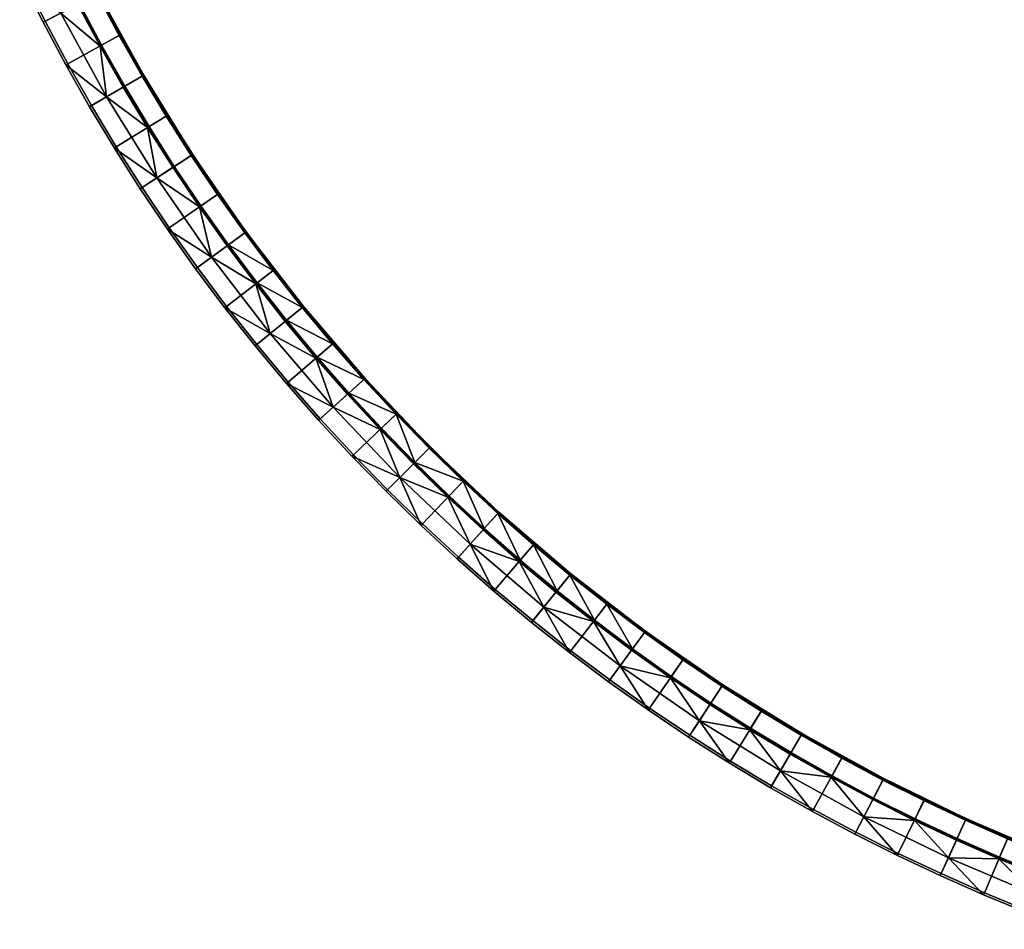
# Model space of a CAD drawing. Header units: millimetres. Extents: x -5762 to -1358, y 814 to 2464.
# Tile 1 of 27: x -5696 to -5359, y 855 to 1167. Entities that reach past the tile are written whole.
import ezdxf

# ---------------------------------------------------------------- set-up
doc = ezdxf.new("R2010")
doc.units = ezdxf.units.MM
doc.header["$MEASUREMENT"] = 0
doc.layers.add('Predefinito', color=7, linetype='Continuous', true_color=0x000000)

msp = doc.modelspace()

# ---------------------------------------------------------------- meshes
at = {"layer": 'Predefinito'}
mesh = msp.add_polyface(dxfattribs=at)
corners = [(-5695.02, 1181.01), (-5687.74, 1166.48), (-5669.31, 1176.01), (-5676.36, 1190.07), (-5679.97, 1151.91), (-5661.79, 1161.9), (-5661.79, 1161.9, -55.4), (-5669.31, 1176.01), (-5661.79, 1161.9), (-5653.91, 1147.99, -55.4), (-5653.91, 1147.99), (-5676.36, 1190.07), (-5669.31, 1176.01, -55.4), (-5676.36, 1190.07, -55.4), (-5695.7, 1180.68, -0.97), (-5688.41, 1166.13, -0.97), (-5687.74, 1166.48), (-5695.02, 1181.01), (-5680.63, 1151.54, -0.97), (-5679.97, 1151.91), (-5669.84, 1175.73, -56), (-5662.32, 1161.61, -56), (-5668.39, 1158.27, -56), (-5676, 1172.55, -56), (-5654.43, 1147.69, -56), (-5660.41, 1144.2, -56), (-5676.9, 1189.81, -56), (-5683.14, 1186.79, -56), (-5682.41, 1169.23, -28.49), (-5696.49, 1198.21, -28.49), (-5683.66, 1186.53, -55.54), (-5668.9, 1157.99, -55.54), (-5676.52, 1172.28, -55.54), (-5666.65, 1140.56, -28.49), (-5680.63, 1151.54, -0.97), (-5688.41, 1166.13, -0.97), (-5695.7, 1180.68, -0.97), (-5669.35, 1175.7, -55.82), (-5654, 1147.79, -55.82), (-5654.17, 1147.69, -55.96), (-5669.53, 1175.61, -55.96), (-5669.23, 1175.76, -55.62), (-5653.88, 1147.86, -55.62), (-5654, 1147.79, -55.82), (-5669.35, 1175.7, -55.82), (-5669.53, 1175.61, -55.96), (-5662.32, 1161.61, -56), (-5669.84, 1175.73, -56), (-5654.17, 1147.69, -55.96), (-5654.43, 1147.69, -56), (-5662.32, 1161.61, -56), (-5683.45, 1204.26, -55.96), (-5669.84, 1175.73, -56), (-5676.9, 1189.81, -56), (-5653.88, 1147.86, -55.62), (-5669.23, 1175.76, -55.62), (-5661.79, 1161.9, -55.4), (-5653.91, 1147.99, -55.4), (-5669.23, 1175.76, -55.62), (-5683.15, 1204.4, -55.62), (-5676.36, 1190.07, -55.4), (-5669.31, 1176.01, -55.4), (-5669.23, 1175.76, -55.62), (-5669.31, 1176.01, -55.4), (-5661.79, 1161.9, -55.4), (-5676.21, 1172.15, -55.87), (-5660.67, 1143.9, -55.87), (-5660.79, 1143.83, -55.72), (-5676.33, 1172.09, -55.72), (-5676.05, 1172.23, -55.97), (-5660.51, 1143.99, -55.97), (-5690.3, 1201.15, -55.87), (-5690.42, 1201.09, -55.72), (-5676.33, 1172.09, -55.72), (-5668.9, 1157.99, -55.54), (-5676.52, 1172.28, -55.54), (-5660.79, 1143.83, -55.72), (-5660.92, 1143.9, -55.54), (-5668.9, 1157.99, -55.54), (-5668.9, 1157.99, -55.54), (-5676.52, 1172.28, -55.54), (-5683.66, 1186.53, -55.54), (-5668.39, 1158.27, -56), (-5660.41, 1144.2, -56), (-5690.14, 1201.22, -55.97), (-5683.14, 1186.79, -56), (-5676, 1172.55, -56)]
mesh.append_faces([[corners[k] for k in face] for face in [(0, 1, 2, 3), (1, 4, 5, 2), (6, 7, 8, 8), (9, 8, 10, 10), (11, 7, 12, 13), (7, 6, 12, 12), (9, 6, 8, 8), (14, 15, 16, 17), (15, 18, 19, 16), (20, 21, 22, 23), (21, 24, 25, 22), (26, 20, 23, 27), (28, 29, 30, 30), (31, 28, 32, 32), (32, 28, 30, 30), (28, 33, 34, 35), (31, 33, 28, 28), (28, 35, 36, 36), (36, 29, 28, 28), (37, 38, 39, 40), (41, 42, 43, 44), (45, 46, 47, 47), (48, 49, 50, 50), (45, 48, 50, 50), (51, 45, 52, 53), (54, 55, 56, 57), (58, 59, 60, 61), (62, 63, 64, 64), (65, 66, 67, 68), (69, 70, 66, 65), (71, 65, 68, 72), (73, 74, 75, 75), (76, 77, 78, 78), (68, 67, 79, 79), (72, 68, 80, 81), (70, 69, 82, 83), (69, 84, 85, 86), (69, 86, 82, 82)]])
mesh = msp.add_polyface(dxfattribs=at)
corners = [(-5679.97, 1151.91), (-5671.83, 1137.54), (-5653.91, 1147.99), (-5661.79, 1161.9), (-5663.33, 1123.38), (-5654.47, 1109.45), (-5637.1, 1120.8), (-5645.68, 1134.29), (-5645.68, 1134.29, -55.4), (-5653.91, 1147.99), (-5645.68, 1134.29), (-5637.1, 1120.8, -55.4), (-5637.1, 1120.8), (-5653.91, 1147.99, -55.4), (-5628.09, 1107.39, -55.4), (-5680.63, 1151.54, -0.97), (-5672.48, 1137.16, -0.97), (-5671.83, 1137.54), (-5679.97, 1151.91), (-5663.97, 1122.98, -0.97), (-5655.1, 1109.03, -0.97), (-5654.47, 1109.45), (-5663.33, 1123.38), (-5654.43, 1147.69, -56), (-5646.19, 1133.97, -56), (-5652.08, 1130.33, -56), (-5660.41, 1144.2, -56), (-5637.61, 1120.47, -56), (-5643.41, 1116.68, -56), (-5660.92, 1143.9, -55.54), (-5666.65, 1140.56, -28.49), (-5668.9, 1157.99, -55.54), (-5643.89, 1116.36, -55.54), (-5649.45, 1112.72, -28.49), (-5652.58, 1130.02, -55.54), (-5634.76, 1102.78, -55.54), (-5672.48, 1137.16, -0.97), (-5680.63, 1151.54, -0.97), (-5663.97, 1122.98, -0.97), (-5655.1, 1109.03, -0.97), (-5654, 1147.79, -55.82), (-5637.25, 1120.7, -55.82), (-5637.42, 1120.59, -55.96), (-5654.17, 1147.69, -55.96), (-5653.88, 1147.86, -55.62), (-5637.14, 1120.77, -55.62), (-5637.25, 1120.7, -55.82), (-5654, 1147.79, -55.82), (-5637.42, 1120.59, -55.96), (-5628.58, 1107.05, -56), (-5637.61, 1120.47, -56), (-5654.17, 1147.69, -55.96), (-5646.19, 1133.97, -56), (-5654.43, 1147.69, -56), (-5637.61, 1120.47, -56), (-5646.19, 1133.97, -56), (-5637.14, 1120.77, -55.62), (-5653.88, 1147.86, -55.62), (-5645.68, 1134.29, -55.4), (-5637.1, 1120.8, -55.4), (-5653.88, 1147.86, -55.62), (-5653.91, 1147.99, -55.4), (-5645.68, 1134.29, -55.4), (-5637.1, 1120.8, -55.4), (-5628.09, 1107.39, -55.4), (-5637.14, 1120.77, -55.62), (-5660.67, 1143.9, -55.87), (-5643.72, 1116.47, -55.87), (-5643.83, 1116.4, -55.72), (-5660.79, 1143.83, -55.72), (-5660.51, 1143.99, -55.97), (-5643.57, 1116.57, -55.97), (-5643.83, 1116.4, -55.72), (-5634.76, 1102.78, -55.54), (-5643.89, 1116.36, -55.54), (-5660.79, 1143.83, -55.72), (-5652.58, 1130.02, -55.54), (-5660.92, 1143.9, -55.54), (-5643.89, 1116.36, -55.54), (-5652.58, 1130.02, -55.54), (-5652.58, 1130.02, -55.54), (-5652.08, 1130.33, -56), (-5643.41, 1116.68, -56), (-5660.41, 1144.2, -56), (-5634.28, 1103.11, -56)]
mesh.append_faces([[corners[k] for k in face] for face in [(0, 1, 2, 3), (4, 5, 6, 7), (1, 4, 7, 2), (8, 9, 10, 10), (11, 10, 12, 12), (9, 8, 13, 13), (10, 11, 8, 8), (11, 12, 14, 14), (15, 16, 17, 18), (19, 20, 21, 22), (16, 19, 22, 17), (23, 24, 25, 26), (24, 27, 28, 25), (29, 30, 31, 31), (32, 33, 34, 34), (35, 33, 32, 32), (34, 30, 29, 29), (36, 37, 30, 30), (30, 33, 38, 36), (33, 30, 34, 34), (39, 38, 33, 33), (40, 41, 42, 43), (44, 45, 46, 47), (48, 49, 50, 50), (51, 52, 53, 53), (48, 54, 55, 55), (51, 48, 55, 55), (56, 57, 58, 59), (60, 61, 62, 62), (63, 64, 65, 65), (66, 67, 68, 69), (70, 71, 67, 66), (72, 73, 74, 74), (75, 76, 77, 77), (72, 78, 79, 79), (69, 68, 80, 80), (71, 70, 81, 82), (70, 83, 81, 81), (82, 84, 71, 71)]])
mesh = msp.add_polyface(dxfattribs=at)
corners = [(-5645.15, 1095.59), (-5635.49, 1081.99), (-5618.73, 1094.22), (-5628.09, 1107.39), (-5654.47, 1109.45), (-5637.1, 1120.8), (-5625.48, 1068.63), (-5609.04, 1081.29), (-5628.09, 1107.39, -55.4), (-5637.1, 1120.8), (-5628.09, 1107.39), (-5618.73, 1094.22), (-5609.04, 1081.29), (-5609.04, 1081.29, -55.4), (-5618.73, 1094.22, -55.4), (-5655.1, 1109.03, -0.97), (-5645.78, 1095.16, -0.97), (-5645.15, 1095.59), (-5654.47, 1109.45), (-5636.1, 1081.54, -0.97), (-5635.49, 1081.99), (-5637.61, 1120.47, -56), (-5628.58, 1107.05, -56), (-5634.28, 1103.11, -56), (-5643.41, 1116.68, -56), (-5619.22, 1093.86, -56), (-5624.81, 1089.78, -56), (-5609.52, 1080.92, -56), (-5615.01, 1076.7, -56), (-5609.52, 1080.92, -56), (-5615.47, 1076.34, -55.54), (-5630.65, 1085.52, -28.49), (-5625.29, 1089.43, -55.54), (-5634.76, 1102.78, -55.54), (-5649.45, 1112.72, -28.49), (-5645.78, 1095.16, -0.97), (-5655.1, 1109.03, -0.97), (-5636.1, 1081.54, -0.97), (-5618.82, 1094.04, -55.82), (-5599.05, 1068.37, -55.82), (-5599.2, 1068.24, -55.96), (-5618.99, 1093.92, -55.96), (-5618.72, 1094.12, -55.62), (-5598.94, 1068.46, -55.62), (-5599.05, 1068.37, -55.82), (-5618.82, 1094.04, -55.82), (-5637.25, 1120.7, -55.82), (-5637.42, 1120.59, -55.96), (-5637.14, 1120.77, -55.62), (-5637.25, 1120.7, -55.82), (-5618.99, 1093.92, -55.96), (-5619.22, 1093.86, -56), (-5628.58, 1107.05, -56), (-5609.52, 1080.92, -56), (-5619.22, 1093.86, -56), (-5599.2, 1068.24, -55.96), (-5637.42, 1120.59, -55.96), (-5598.94, 1068.46, -55.62), (-5618.72, 1094.12, -55.62), (-5609.04, 1081.29, -55.4), (-5599.02, 1068.62, -55.4), (-5618.72, 1094.12, -55.62), (-5637.14, 1120.77, -55.62), (-5628.09, 1107.39, -55.4), (-5618.73, 1094.22, -55.4), (-5618.72, 1094.12, -55.62), (-5618.73, 1094.22, -55.4), (-5609.04, 1081.29, -55.4), (-5625.06, 1089.49, -55.87), (-5605.04, 1063.5, -55.87), (-5605.15, 1063.42, -55.72), (-5625.17, 1089.41, -55.72), (-5624.92, 1089.59, -55.97), (-5604.9, 1063.62, -55.97), (-5643.72, 1116.47, -55.87), (-5643.83, 1116.4, -55.72), (-5643.57, 1116.57, -55.97), (-5625.17, 1089.41, -55.72), (-5625.29, 1089.43, -55.54), (-5634.76, 1102.78, -55.54), (-5615.47, 1076.34, -55.54), (-5625.29, 1089.43, -55.54), (-5615.47, 1076.34, -55.54), (-5634.76, 1102.78, -55.54), (-5634.28, 1103.11, -56), (-5624.81, 1089.78, -56), (-5624.92, 1089.59, -55.97), (-5624.81, 1089.78, -56), (-5615.01, 1076.7, -56)]
mesh.append_faces([[corners[k] for k in face] for face in [(0, 1, 2, 3), (4, 0, 3, 5), (1, 6, 7, 2), (8, 9, 10, 10), (11, 12, 13, 14), (10, 11, 14, 8), (15, 16, 17, 18), (16, 19, 20, 17), (21, 22, 23, 24), (22, 25, 26, 23), (25, 27, 26, 26), (28, 26, 29, 29), (30, 31, 32, 32), (32, 31, 33, 33), (33, 31, 34, 34), (34, 31, 35, 36), (31, 37, 35, 35), (38, 39, 40, 41), (42, 43, 44, 45), (46, 38, 41, 47), (48, 42, 45, 49), (50, 51, 52, 52), (50, 53, 54, 54), (50, 55, 53, 53), (50, 52, 56, 56), (57, 58, 59, 60), (61, 62, 63, 64), (65, 66, 67, 67), (68, 69, 70, 71), (72, 73, 69, 68), (74, 68, 71, 75), (76, 72, 68, 74), (77, 78, 79, 79), (77, 80, 81, 81), (71, 70, 82, 82), (71, 83, 75, 75), (72, 76, 84, 85), (86, 87, 88, 88)]])
mesh = msp.add_polyface(dxfattribs=at)
corners = [(-5625.48, 1068.63), (-5615.12, 1055.54), (-5599.02, 1068.62), (-5609.04, 1081.29), (-5604.38, 1042.65), (-5593.31, 1030.05), (-5577.9, 1043.94), (-5588.62, 1056.14), (-5599.02, 1068.62), (-5588.62, 1056.14), (-5588.62, 1056.14, -55.4), (-5599.02, 1068.62, -55.4), (-5609.04, 1081.29), (-5609.04, 1081.29, -55.4), (-5636.1, 1081.54, -0.97), (-5626.08, 1068.17, -0.97), (-5625.48, 1068.63), (-5635.49, 1081.99), (-5615.71, 1055.06, -0.97), (-5615.12, 1055.54), (-5604.96, 1042.16, -0.97), (-5593.87, 1029.54, -0.97), (-5593.31, 1030.05), (-5604.38, 1042.65), (-5582.46, 1017.21, -0.97), (-5581.91, 1017.73), (-5604.86, 1063.87, -56), (-5599.49, 1068.24, -56), (-5589.08, 1055.75, -56), (-5615.01, 1076.7, -56), (-5609.52, 1080.92, -56), (-5599.49, 1068.24, -56), (-5594.34, 1051.24, -56), (-5589.08, 1055.75, -56), (-5583.93, 1038.5, -55.54), (-5588.86, 1034.06, -28.49), (-5594.78, 1050.87, -55.54), (-5610.47, 1059.32, -28.49), (-5605.32, 1063.5, -55.54), (-5615.47, 1076.34, -55.54), (-5630.65, 1085.52, -28.49), (-5626.08, 1068.17, -0.97), (-5636.1, 1081.54, -0.97), (-5604.96, 1042.16, -0.97), (-5615.71, 1055.06, -0.97), (-5593.87, 1029.54, -0.97), (-5599.05, 1068.37, -55.82), (-5577.97, 1043.75, -55.82), (-5578.12, 1043.62, -55.96), (-5599.2, 1068.24, -55.96), (-5598.94, 1068.46, -55.62), (-5577.87, 1043.84, -55.62), (-5577.97, 1043.75, -55.82), (-5599.05, 1068.37, -55.82), (-5599.2, 1068.24, -55.96), (-5589.08, 1055.75, -56), (-5599.49, 1068.24, -56), (-5609.52, 1080.92, -56), (-5578.12, 1043.62, -55.96), (-5588.62, 1056.14, -55.4), (-5598.94, 1068.46, -55.62), (-5599.02, 1068.62, -55.4), (-5605.04, 1063.5, -55.87), (-5583.71, 1038.58, -55.87), (-5583.81, 1038.49, -55.72), (-5605.15, 1063.42, -55.72), (-5604.9, 1063.62, -55.97), (-5583.58, 1038.7, -55.97), (-5605.15, 1063.42, -55.72), (-5594.78, 1050.87, -55.54), (-5605.32, 1063.5, -55.54), (-5605.32, 1063.5, -55.54), (-5615.47, 1076.34, -55.54), (-5583.81, 1038.49, -55.72), (-5583.93, 1038.5, -55.54), (-5594.78, 1050.87, -55.54), (-5594.78, 1050.87, -55.54), (-5594.34, 1051.24, -56), (-5583.49, 1038.89, -56), (-5594.34, 1051.24, -56), (-5604.9, 1063.62, -55.97), (-5604.86, 1063.87, -56), (-5624.92, 1089.59, -55.97), (-5615.01, 1076.7, -56), (-5604.86, 1063.87, -56)]
mesh.append_faces([[corners[k] for k in face] for face in [(0, 1, 2, 3), (4, 5, 6, 7), (1, 4, 7, 2), (8, 9, 10, 11), (12, 8, 11, 13), (14, 15, 16, 17), (15, 18, 19, 16), (20, 21, 22, 23), (21, 24, 25, 22), (18, 20, 23, 19), (26, 27, 28, 28), (29, 30, 31, 31), (32, 26, 33, 33), (29, 27, 26, 26), (34, 35, 36, 36), (36, 37, 38, 38), (38, 37, 39, 39), (40, 37, 41, 42), (36, 35, 37, 37), (37, 35, 43, 44), (37, 40, 39, 39), (37, 44, 41, 41), (45, 43, 35, 35), (46, 47, 48, 49), (50, 51, 52, 53), (54, 55, 56, 56), (54, 56, 57, 57), (54, 58, 55, 55), (59, 60, 61, 61), (62, 63, 64, 65), (66, 67, 63, 62), (68, 69, 70, 70), (68, 71, 72, 72), (73, 74, 75, 75), (65, 64, 76, 76), (67, 66, 77, 78), (79, 80, 81, 81), (66, 82, 83, 84)]])
mesh = msp.add_polyface(dxfattribs=at)
corners = [(-5593.31, 1030.05), (-5581.91, 1017.73), (-5566.87, 1032.01), (-5577.9, 1043.94), (-5555.53, 1020.38), (-5570.2, 1005.71), (-5577.9, 1043.94), (-5566.87, 1032.01), (-5566.87, 1032.01, -55.4), (-5577.9, 1043.94, -55.4), (-5555.53, 1020.38), (-5555.53, 1020.38, -55.4), (-5588.62, 1056.14), (-5588.62, 1056.14, -55.4), (-5543.9, 1009.05, -55.4), (-5543.9, 1009.05), (-5570.2, 1005.71), (-5581.91, 1017.73), (-5582.46, 1017.21, -0.97), (-5570.74, 1005.18, -0.97), (-5560.86, 1015.06, -56), (-5572.33, 1026.83, -56), (-5567.3, 1031.6, -56), (-5583.49, 1038.89, -56), (-5578.35, 1043.53, -56), (-5567.3, 1031.6, -56), (-5594.34, 1051.24, -56), (-5589.08, 1055.75, -56), (-5578.35, 1043.53, -56), (-5555.96, 1019.96, -56), (-5544.31, 1008.61, -56), (-5572.75, 1026.43, -55.54), (-5588.86, 1034.06, -28.49), (-5583.93, 1038.5, -55.54), (-5565.96, 1009.95, -28.49), (-5582.46, 1017.21, -0.97), (-5593.87, 1029.54, -0.97), (-5570.74, 1005.18, -0.97), (-5561.27, 1014.64, -55.54), (-5549.49, 1003.16, -55.54), (-5577.97, 1043.75, -55.82), (-5555.66, 1020.26, -55.82), (-5555.8, 1020.11, -55.96), (-5578.12, 1043.62, -55.96), (-5577.87, 1043.84, -55.62), (-5555.56, 1020.35, -55.62), (-5555.66, 1020.26, -55.82), (-5577.97, 1043.75, -55.82), (-5555.8, 1020.11, -55.96), (-5532.3, 997.79, -55.96), (-5544.31, 1008.61, -56), (-5555.96, 1019.96, -56), (-5532.07, 998.04, -55.62), (-5555.56, 1020.35, -55.62), (-5555.53, 1020.38, -55.4), (-5543.9, 1009.05, -55.4), (-5578.12, 1043.62, -55.96), (-5555.96, 1019.96, -56), (-5567.3, 1031.6, -56), (-5578.35, 1043.53, -56), (-5589.08, 1055.75, -56), (-5566.87, 1032.01, -55.4), (-5555.53, 1020.38, -55.4), (-5555.56, 1020.35, -55.62), (-5566.87, 1032.01, -55.4), (-5555.56, 1020.35, -55.62), (-5577.87, 1043.84, -55.62), (-5577.87, 1043.84, -55.62), (-5598.94, 1068.46, -55.62), (-5588.62, 1056.14, -55.4), (-5577.9, 1043.94, -55.4), (-5577.87, 1043.84, -55.62), (-5577.9, 1043.94, -55.4), (-5566.87, 1032.01, -55.4), (-5583.71, 1038.58, -55.87), (-5561.12, 1014.79, -55.87), (-5561.22, 1014.7, -55.72), (-5583.81, 1038.49, -55.72), (-5583.58, 1038.7, -55.97), (-5560.99, 1014.92, -55.97), (-5561.27, 1014.64, -55.54), (-5572.75, 1026.43, -55.54), (-5583.81, 1038.49, -55.72), (-5572.75, 1026.43, -55.54), (-5583.93, 1038.5, -55.54), (-5572.33, 1026.83, -56), (-5560.86, 1015.06, -56), (-5572.33, 1026.83, -56), (-5560.99, 1014.92, -55.97), (-5583.58, 1038.7, -55.97), (-5583.58, 1038.7, -55.97), (-5583.49, 1038.89, -56), (-5572.33, 1026.83, -56)]
mesh.append_faces([[corners[k] for k in face] for face in [(0, 1, 2, 3), (4, 2, 1, 5), (6, 7, 8, 9), (7, 10, 11, 8), (12, 6, 9, 13), (14, 11, 10, 15), (16, 17, 18, 19), (20, 21, 22, 22), (23, 24, 25, 25), (26, 27, 28, 28), (23, 26, 24, 24), (23, 22, 21, 21), (20, 22, 29, 29), (29, 30, 20, 20), (31, 32, 33, 33), (31, 34, 32, 32), (32, 34, 35, 36), (34, 37, 35, 35), (34, 31, 38, 38), (39, 34, 38, 38), (40, 41, 42, 43), (44, 45, 46, 47), (48, 49, 50, 51), (52, 53, 54, 55), (56, 48, 57, 58), (56, 58, 59, 59), (56, 59, 60, 60), (61, 62, 63, 63), (64, 65, 66, 66), (67, 68, 69, 70), (71, 72, 73, 73), (74, 75, 76, 77), (78, 79, 75, 74), (77, 76, 80, 81), (82, 83, 84, 84), (85, 86, 79, 79), (87, 88, 89, 89), (90, 91, 92, 92)]])
mesh = msp.add_polyface(dxfattribs=at)
corners = [(-5558.18, 994), (-5545.87, 982.61), (-5531.98, 998.01), (-5543.9, 1009.05), (-5533.26, 971.53), (-5519.77, 987.29), (-5555.53, 1020.38), (-5570.2, 1005.71), (-5543.9, 1009.05), (-5531.98, 998.01), (-5531.98, 998.01, -55.4), (-5543.9, 1009.05, -55.4), (-5519.77, 987.29), (-5558.71, 993.45, -0.97), (-5546.37, 982.04, -0.97), (-5545.87, 982.61), (-5558.18, 994), (-5533.75, 970.96, -0.97), (-5520.85, 960.2, -0.97), (-5520.37, 960.79), (-5533.26, 971.53), (-5570.2, 1005.71), (-5570.74, 1005.18, -0.97), (-5532.38, 997.57, -56), (-5537.02, 992.42, -56), (-5544.31, 1008.61, -56), (-5524.67, 981.57, -56), (-5520.16, 986.84, -56), (-5549.08, 1003.59, -56), (-5560.86, 1015.06, -56), (-5570.74, 1005.18, -0.97), (-5565.96, 1009.95, -28.49), (-5558.71, 993.45, -0.97), (-5541.85, 987.06, -28.49), (-5537.41, 991.99, -55.54), (-5525.05, 981.13, -55.54), (-5549.49, 1003.16, -55.54), (-5546.37, 982.04, -0.97), (-5516.59, 965.44, -28.49), (-5520.85, 960.2, -0.97), (-5533.75, 970.96, -0.97), (-5555.66, 1020.26, -55.82), (-5532.16, 997.94, -55.82), (-5532.3, 997.79, -55.96), (-5555.8, 1020.11, -55.96), (-5555.56, 1020.35, -55.62), (-5532.07, 998.04, -55.62), (-5532.16, 997.94, -55.82), (-5555.66, 1020.26, -55.82), (-5532.3, 997.79, -55.96), (-5520.16, 986.84, -56), (-5532.38, 997.57, -56), (-5532.38, 997.57, -56), (-5544.31, 1008.61, -56), (-5532.07, 998.04, -55.62), (-5543.9, 1009.05, -55.4), (-5531.98, 998.01, -55.4), (-5537.33, 992.21, -55.87), (-5512.41, 970.87, -55.87), (-5512.5, 970.77, -55.72), (-5537.42, 992.1, -55.72), (-5537.21, 992.34, -55.97), (-5512.3, 971.01, -55.97), (-5561.12, 1014.79, -55.87), (-5561.22, 1014.7, -55.72), (-5560.99, 1014.92, -55.97), (-5537.42, 992.1, -55.72), (-5525.05, 981.13, -55.54), (-5537.41, 991.99, -55.54), (-5525.05, 981.13, -55.54), (-5549.49, 1003.16, -55.54), (-5561.27, 1014.64, -55.54), (-5537.41, 991.99, -55.54), (-5549.49, 1003.16, -55.54), (-5537.02, 992.42, -56), (-5524.67, 981.57, -56), (-5560.86, 1015.06, -56), (-5549.08, 1003.59, -56), (-5537.02, 992.42, -56)]
mesh.append_faces([[corners[k] for k in face] for face in [(0, 1, 2, 3), (1, 4, 5, 2), (3, 6, 7, 0), (8, 9, 10, 11), (12, 10, 9, 9), (13, 14, 15, 16), (17, 18, 19, 20), (14, 17, 20, 15), (16, 21, 22, 13), (23, 24, 25, 25), (26, 23, 27, 27), (28, 29, 25, 25), (24, 28, 25, 25), (23, 26, 24, 24), (30, 31, 32, 32), (33, 34, 35, 35), (31, 36, 33, 33), (34, 33, 36, 36), (31, 33, 37, 32), (33, 35, 38, 38), (33, 38, 39, 40), (37, 33, 40, 40), (41, 42, 43, 44), (45, 46, 47, 48), (49, 50, 51, 51), (49, 52, 53, 53), (54, 55, 56, 56), (57, 58, 59, 60), (61, 62, 58, 57), (63, 57, 60, 64), (65, 61, 57, 63), (66, 67, 68, 68), (60, 59, 69, 69), (64, 60, 70, 71), (66, 72, 73, 73), (62, 61, 74, 75), (61, 65, 76, 77), (61, 77, 78, 78)]])
mesh = msp.add_polyface(dxfattribs=at)
corners = [(-5533.26, 971.53), (-5520.37, 960.79), (-5507.3, 976.89), (-5519.77, 987.29), (-5507.28, 950.44), (-5493.93, 940.43), (-5481.7, 957.18), (-5494.62, 966.87), (-5507.3, 976.89), (-5519.77, 987.29, -55.4), (-5519.77, 987.29), (-5481.7, 957.18), (-5494.62, 966.87, -55.4), (-5494.62, 966.87), (-5507.3, 976.89, -55.4), (-5531.98, 998.01, -55.4), (-5520.85, 960.2, -0.97), (-5507.74, 949.84, -0.97), (-5507.28, 950.44), (-5520.37, 960.79), (-5494.37, 939.81, -0.97), (-5493.93, 940.43), (-5507.68, 976.43, -56), (-5512.04, 971.05, -56), (-5520.16, 986.84, -56), (-5494.99, 966.4, -56), (-5499.22, 960.91, -56), (-5524.67, 981.57, -56), (-5486.14, 951.1, -56), (-5516.59, 965.44, -28.49), (-5512.41, 970.6, -55.54), (-5499.57, 960.45, -55.54), (-5490.39, 945.27, -28.49), (-5494.37, 939.81, -0.97), (-5507.74, 949.84, -0.97), (-5525.05, 981.13, -55.54), (-5520.85, 960.2, -0.97), (-5507.54, 976.87, -55.82), (-5481.87, 957.09, -55.82), (-5481.99, 956.93, -55.96), (-5507.67, 976.71, -55.96), (-5507.46, 976.97, -55.62), (-5481.79, 957.2, -55.62), (-5481.87, 957.09, -55.82), (-5507.54, 976.87, -55.82), (-5532.16, 997.94, -55.82), (-5532.3, 997.79, -55.96), (-5532.07, 998.04, -55.62), (-5532.16, 997.94, -55.82), (-5507.67, 976.71, -55.96), (-5507.68, 976.43, -56), (-5520.16, 986.84, -56), (-5532.3, 997.79, -55.96), (-5481.99, 956.93, -55.96), (-5494.99, 966.4, -56), (-5507.68, 976.43, -56), (-5507.46, 976.97, -55.62), (-5532.07, 998.04, -55.62), (-5531.98, 998.01, -55.4), (-5519.77, 987.29, -55.4), (-5481.79, 957.2, -55.62), (-5507.46, 976.97, -55.62), (-5507.3, 976.89, -55.4), (-5494.62, 966.87, -55.4), (-5507.46, 976.97, -55.62), (-5519.77, 987.29, -55.4), (-5507.3, 976.89, -55.4), (-5512.41, 970.87, -55.87), (-5486.43, 950.85, -55.87), (-5486.51, 950.74, -55.72), (-5512.5, 970.77, -55.72), (-5512.3, 971.01, -55.97), (-5486.32, 951, -55.97), (-5486.51, 950.74, -55.72), (-5486.48, 950.63, -55.54), (-5499.57, 960.45, -55.54), (-5512.5, 970.77, -55.72), (-5512.41, 970.6, -55.54), (-5525.05, 981.13, -55.54), (-5499.57, 960.45, -55.54), (-5512.41, 970.6, -55.54), (-5512.04, 971.05, -56), (-5499.22, 960.91, -56), (-5512.3, 971.01, -55.97), (-5524.67, 981.57, -56), (-5512.04, 971.05, -56)]
mesh.append_faces([[corners[k] for k in face] for face in [(0, 1, 2, 3), (4, 5, 6, 7), (1, 4, 7, 2), (8, 9, 10, 10), (11, 12, 13, 13), (13, 14, 8, 8), (8, 14, 9, 9), (15, 10, 9, 9), (13, 12, 14, 14), (16, 17, 18, 19), (17, 20, 21, 18), (22, 23, 24, 24), (25, 26, 22, 22), (23, 27, 24, 24), (28, 26, 25, 25), (23, 22, 26, 26), (29, 30, 31, 31), (29, 32, 33, 34), (30, 29, 35, 35), (29, 31, 32, 32), (34, 36, 29, 29), (37, 38, 39, 40), (41, 42, 43, 44), (45, 37, 40, 46), (47, 41, 44, 48), (49, 50, 51, 51), (52, 49, 51, 51), (49, 53, 54, 55), (56, 57, 58, 59), (60, 61, 62, 63), (64, 65, 66, 66), (67, 68, 69, 70), (71, 72, 68, 67), (73, 74, 75, 75), (76, 77, 78, 78), (70, 69, 79, 80), (72, 71, 81, 82), (83, 84, 85, 85)]])
mesh = msp.add_polyface(dxfattribs=at)
corners = [(-5480.32, 930.76), (-5466.47, 921.45), (-5455.12, 938.81), (-5468.53, 947.83), (-5493.93, 940.43), (-5481.7, 957.18), (-5455.12, 938.81), (-5468.53, 947.83, -55.4), (-5468.53, 947.83), (-5481.7, 957.18, -55.4), (-5481.7, 957.18), (-5455.12, 938.81, -55.4), (-5494.62, 966.87, -55.4), (-5494.37, 939.81, -0.97), (-5480.75, 930.14, -0.97), (-5480.32, 930.76), (-5493.93, 940.43), (-5466.88, 920.82, -0.97), (-5452.93, 911.94, -0.97), (-5452.53, 912.59), (-5466.47, 921.45), (-5482.05, 956.7, -56), (-5486.14, 951.1, -56), (-5494.99, 966.4, -56), (-5468.87, 947.33, -56), (-5455.45, 938.31, -56), (-5459.24, 932.51, -56), (-5472.81, 941.63, -56), (-5463.19, 926.46, -28.49), (-5473.14, 941.15, -55.54), (-5459.56, 932.02, -55.54), (-5490.39, 945.27, -28.49), (-5499.57, 960.45, -55.54), (-5486.48, 950.63, -55.54), (-5466.88, 920.82, -0.97), (-5480.75, 930.14, -0.97), (-5452.93, 911.94, -0.97), (-5494.37, 939.81, -0.97), (-5481.87, 957.09, -55.82), (-5455.22, 938.66, -55.82), (-5455.33, 938.49, -55.96), (-5481.99, 956.93, -55.96), (-5481.79, 957.2, -55.62), (-5455.14, 938.77, -55.62), (-5455.22, 938.66, -55.82), (-5481.87, 957.09, -55.82), (-5455.33, 938.49, -55.96), (-5455.45, 938.31, -56), (-5468.87, 947.33, -56), (-5481.99, 956.93, -55.96), (-5482.05, 956.7, -56), (-5494.99, 966.4, -56), (-5468.87, 947.33, -56), (-5482.05, 956.7, -56), (-5455.14, 938.77, -55.62), (-5481.79, 957.2, -55.62), (-5481.7, 957.18, -55.4), (-5468.53, 947.83, -55.4), (-5481.79, 957.2, -55.62), (-5494.62, 966.87, -55.4), (-5481.7, 957.18, -55.4), (-5468.53, 947.83, -55.4), (-5455.12, 938.81, -55.4), (-5455.14, 938.77, -55.62), (-5486.43, 950.85, -55.87), (-5459.44, 932.2, -55.87), (-5459.52, 932.08, -55.72), (-5486.51, 950.74, -55.72), (-5486.32, 951, -55.97), (-5459.34, 932.35, -55.97), (-5459.52, 932.08, -55.72), (-5459.56, 932.02, -55.54), (-5473.14, 941.15, -55.54), (-5486.51, 950.74, -55.72), (-5473.14, 941.15, -55.54), (-5486.48, 950.63, -55.54), (-5445.89, 923.33, -55.54), (-5459.56, 932.02, -55.54), (-5473.14, 941.15, -55.54), (-5486.14, 951.1, -56), (-5472.81, 941.63, -56), (-5486.32, 951, -55.97), (-5499.22, 960.91, -56), (-5486.14, 951.1, -56), (-5472.81, 941.63, -56), (-5459.24, 932.51, -56)]
mesh.append_faces([[corners[k] for k in face] for face in [(0, 1, 2, 3), (4, 0, 3, 5), (6, 7, 8, 8), (8, 9, 10, 10), (7, 9, 8, 8), (6, 11, 7, 7), (10, 9, 12, 12), (13, 14, 15, 16), (17, 18, 19, 20), (14, 17, 20, 15), (21, 22, 23, 23), (24, 25, 26, 27), (21, 24, 27, 22), (28, 29, 30, 30), (31, 32, 33, 33), (33, 29, 31, 31), (28, 31, 29, 29), (31, 28, 34, 35), (34, 28, 36, 36), (35, 37, 31, 31), (38, 39, 40, 41), (42, 43, 44, 45), (46, 47, 48, 48), (49, 50, 51, 51), (49, 52, 53, 53), (49, 46, 48, 48), (54, 55, 56, 57), (58, 59, 60, 60), (61, 62, 63, 63), (64, 65, 66, 67), (68, 69, 65, 64), (70, 71, 72, 72), (73, 74, 75, 75), (70, 76, 77, 77), (67, 66, 78, 78), (69, 68, 79, 80), (81, 82, 83, 83), (84, 85, 69, 69)]])
mesh = msp.add_polyface(dxfattribs=at)
corners = [(-5452.53, 912.59), (-5438.38, 904.09), (-5427.92, 922), (-5441.63, 930.23), (-5424.01, 895.95), (-5414.01, 914.12), (-5466.47, 921.45), (-5455.12, 938.81), (-5427.92, 922), (-5441.63, 930.23, -55.4), (-5441.63, 930.23), (-5414.01, 914.12), (-5427.92, 922, -55.4), (-5455.12, 938.81, -55.4), (-5455.12, 938.81), (-5414.01, 914.12, -55.4), (-5452.93, 911.94, -0.97), (-5438.76, 903.43, -0.97), (-5438.38, 904.09), (-5452.53, 912.59), (-5424.37, 895.28, -0.97), (-5424.01, 895.95), (-5441.94, 929.72, -56), (-5428.23, 921.49, -56), (-5431.72, 915.5, -56), (-5445.59, 923.83, -56), (-5414.3, 913.6, -56), (-5417.64, 907.53, -56), (-5455.45, 938.31, -56), (-5459.24, 932.51, -56), (-5435.36, 909.26, -28.49), (-5432.01, 915, -55.54), (-5417.92, 907.02, -55.54), (-5445.89, 923.33, -55.54), (-5463.19, 926.46, -28.49), (-5459.56, 932.02, -55.54), (-5438.76, 903.43, -0.97), (-5452.93, 911.94, -0.97), (-5406.68, 893.5, -28.49), (-5409.78, 887.5, -0.97), (-5424.37, 895.28, -0.97), (-5455.22, 938.66, -55.82), (-5428.12, 921.92, -55.82), (-5428.23, 921.74, -55.96), (-5455.33, 938.49, -55.96), (-5455.14, 938.77, -55.62), (-5428.06, 922.03, -55.62), (-5428.12, 921.92, -55.82), (-5455.22, 938.66, -55.82), (-5428.23, 921.74, -55.96), (-5414.3, 913.6, -56), (-5428.23, 921.49, -56), (-5428.23, 921.49, -56), (-5441.94, 929.72, -56), (-5455.33, 938.49, -55.96), (-5441.94, 929.72, -56), (-5455.45, 938.31, -56), (-5428.06, 922.03, -55.62), (-5455.14, 938.77, -55.62), (-5455.12, 938.81, -55.4), (-5441.63, 930.23, -55.4), (-5428.06, 922.03, -55.62), (-5441.63, 930.23, -55.4), (-5427.92, 922, -55.4), (-5432.02, 915.25, -55.87), (-5403.77, 899.7, -55.87), (-5403.83, 899.58, -55.72), (-5432.09, 915.13, -55.72), (-5459.44, 932.2, -55.87), (-5459.52, 932.08, -55.72), (-5459.34, 932.35, -55.97), (-5431.93, 915.4, -55.97), (-5432.09, 915.13, -55.72), (-5417.92, 907.02, -55.54), (-5432.01, 915, -55.54), (-5432.01, 915, -55.54), (-5445.89, 923.33, -55.54), (-5445.89, 923.33, -55.54), (-5417.92, 907.02, -55.54), (-5403.68, 899.86, -55.97), (-5431.72, 915.5, -56), (-5417.64, 907.53, -56), (-5459.24, 932.51, -56), (-5445.59, 923.83, -56)]
mesh.append_faces([[corners[k] for k in face] for face in [(0, 1, 2, 3), (1, 4, 5, 2), (6, 0, 3, 7), (8, 9, 10, 10), (11, 12, 8, 8), (10, 13, 14, 14), (10, 9, 13, 13), (11, 15, 12, 12), (9, 8, 12, 12), (16, 17, 18, 19), (17, 20, 21, 18), (22, 23, 24, 25), (23, 26, 27, 24), (28, 22, 25, 29), (30, 31, 32, 32), (30, 33, 31, 31), (34, 35, 33, 33), (34, 30, 36, 37), (30, 34, 33, 33), (30, 38, 39, 40), (36, 30, 40, 40), (41, 42, 43, 44), (45, 46, 47, 48), (49, 50, 51, 51), (49, 52, 53, 53), (54, 55, 56, 56), (54, 49, 53, 53), (57, 58, 59, 60), (61, 62, 63, 63), (64, 65, 66, 67), (68, 64, 67, 69), (70, 71, 64, 68), (72, 73, 74, 74), (72, 75, 76, 76), (69, 67, 77, 77), (66, 78, 67, 67), (79, 71, 80, 81), (71, 70, 82, 83), (71, 83, 80, 80)]])
mesh = msp.add_polyface(dxfattribs=at)
corners = [(-5424.01, 895.95), (-5409.43, 888.18), (-5399.91, 906.6), (-5414.01, 914.12), (-5394.9, 880.89), (-5380.19, 873.97), (-5371.6, 892.85), (-5385.84, 899.55), (-5414.01, 914.12), (-5399.91, 906.6), (-5399.91, 906.6, -55.4), (-5414.01, 914.12, -55.4), (-5371.6, 892.85), (-5385.84, 899.55, -55.4), (-5385.84, 899.55), (-5424.37, 895.28, -0.97), (-5409.78, 887.5, -0.97), (-5409.43, 888.18), (-5424.01, 895.95), (-5395.23, 880.21, -0.97), (-5380.5, 873.28, -0.97), (-5380.19, 873.97), (-5394.9, 880.89), (-5414.3, 913.6, -56), (-5400.18, 906.07, -56), (-5403.37, 899.91, -56), (-5417.64, 907.53, -56), (-5386.1, 899.01, -56), (-5389.13, 892.78, -56), (-5406.68, 893.5, -28.49), (-5403.63, 899.4, -55.54), (-5389.38, 892.25, -55.54), (-5417.92, 907.02, -55.54), (-5435.36, 909.26, -28.49), (-5377.71, 879.43, -28.49), (-5380.5, 873.28, -0.97), (-5395.23, 880.21, -0.97), (-5409.78, 887.5, -0.97), (-5400.22, 906.56, -55.82), (-5371.57, 892.64, -55.82), (-5371.65, 892.46, -55.96), (-5400.31, 906.38, -55.96), (-5400.15, 906.68, -55.62), (-5371.51, 892.77, -55.62), (-5371.57, 892.64, -55.82), (-5400.22, 906.56, -55.82), (-5428.12, 921.92, -55.82), (-5428.23, 921.74, -55.96), (-5428.06, 922.03, -55.62), (-5428.12, 921.92, -55.82), (-5400.31, 906.38, -55.96), (-5386.1, 899.01, -56), (-5400.18, 906.07, -56), (-5400.18, 906.07, -56), (-5414.3, 913.6, -56), (-5371.65, 892.46, -55.96), (-5428.23, 921.74, -55.96), (-5371.51, 892.77, -55.62), (-5400.15, 906.68, -55.62), (-5399.91, 906.6, -55.4), (-5385.84, 899.55, -55.4), (-5400.15, 906.68, -55.62), (-5428.06, 922.03, -55.62), (-5427.92, 922, -55.4), (-5414.01, 914.12, -55.4), (-5400.15, 906.68, -55.62), (-5414.01, 914.12, -55.4), (-5399.91, 906.6, -55.4), (-5403.77, 899.7, -55.87), (-5374.77, 885.61, -55.87), (-5374.82, 885.49, -55.72), (-5403.83, 899.58, -55.72), (-5403.68, 899.86, -55.97), (-5374.69, 885.78, -55.97), (-5431.93, 915.4, -55.97), (-5432.02, 915.25, -55.87), (-5374.82, 885.49, -55.72), (-5374.96, 885.47, -55.54), (-5389.38, 892.25, -55.54), (-5403.83, 899.58, -55.72), (-5389.38, 892.25, -55.54), (-5403.63, 899.4, -55.54), (-5403.63, 899.4, -55.54), (-5417.92, 907.02, -55.54), (-5389.38, 892.25, -55.54), (-5403.37, 899.91, -56), (-5389.13, 892.78, -56), (-5417.64, 907.53, -56)]
mesh.append_faces([[corners[k] for k in face] for face in [(0, 1, 2, 3), (4, 5, 6, 7), (1, 4, 7, 2), (8, 9, 10, 11), (12, 13, 14, 14), (14, 10, 9, 9), (14, 13, 10, 10), (15, 16, 17, 18), (19, 20, 21, 22), (16, 19, 22, 17), (23, 24, 25, 26), (24, 27, 28, 25), (29, 30, 31, 31), (32, 30, 29, 29), (33, 32, 29, 29), (29, 31, 34, 34), (29, 34, 35, 36), (36, 37, 29, 29), (38, 39, 40, 41), (42, 43, 44, 45), (46, 38, 41, 47), (48, 42, 45, 49), (50, 51, 52, 52), (50, 53, 54, 54), (50, 55, 51, 51), (50, 54, 56, 56), (57, 58, 59, 60), (61, 62, 63, 64), (65, 66, 67, 67), (68, 69, 70, 71), (72, 73, 69, 68), (74, 72, 68, 75), (76, 77, 78, 78), (79, 80, 81, 81), (79, 82, 83, 83), (71, 70, 84, 84), (73, 72, 85, 86), (72, 87, 85, 85)]])
mesh = msp.add_polyface(dxfattribs=at)
corners = [(-5365.31, 867.42), (-5350.27, 861.25), (-5342.63, 880.54), (-5357.19, 886.51), (-5380.19, 873.97), (-5371.6, 892.85), (-5342.63, 880.54), (-5357.19, 886.51, -55.4), (-5357.19, 886.51), (-5371.6, 892.85, -55.4), (-5371.6, 892.85), (-5385.84, 899.55, -55.4), (-5342.63, 880.54, -55.4), (-5380.5, 873.28, -0.97), (-5365.61, 866.73, -0.97), (-5365.31, 867.42), (-5380.19, 873.97), (-5350.55, 860.55, -0.97), (-5335.65, 854.86, -0.97), (-5335.39, 855.57), (-5350.27, 861.25), (-5386.1, 899.01, -56), (-5371.85, 892.31, -56), (-5374.72, 886, -56), (-5389.13, 892.78, -56), (-5357.43, 885.96, -56), (-5342.85, 879.98, -56), (-5345.41, 873.54, -56), (-5360.14, 879.58, -56), (-5345.62, 872.99, -55.54), (-5348.06, 866.82, -28.49), (-5360.37, 879.05, -55.54), (-5377.71, 879.43, -28.49), (-5374.96, 885.47, -55.54), (-5389.38, 892.25, -55.54), (-5331.03, 867.42, -55.54), (-5350.55, 860.55, -0.97), (-5365.61, 866.73, -0.97), (-5380.5, 873.28, -0.97), (-5335.65, 854.86, -0.97), (-5371.57, 892.64, -55.82), (-5342.25, 880.19, -55.82), (-5342.33, 880.01, -55.96), (-5371.65, 892.46, -55.96), (-5371.51, 892.77, -55.62), (-5342.2, 880.32, -55.62), (-5342.25, 880.19, -55.82), (-5371.57, 892.64, -55.82), (-5342.33, 880.01, -55.96), (-5342.85, 879.98, -56), (-5357.43, 885.96, -56), (-5371.65, 892.46, -55.96), (-5371.85, 892.31, -56), (-5386.1, 899.01, -56), (-5357.43, 885.96, -56), (-5371.85, 892.31, -56), (-5342.2, 880.32, -55.62), (-5371.51, 892.77, -55.62), (-5357.19, 886.51, -55.4), (-5342.63, 880.54, -55.4), (-5371.51, 892.77, -55.62), (-5371.6, 892.85, -55.4), (-5357.19, 886.51, -55.4), (-5385.84, 899.55, -55.4), (-5374.77, 885.61, -55.87), (-5345.09, 873.01, -55.87), (-5345.14, 872.88, -55.72), (-5374.82, 885.49, -55.72), (-5374.69, 885.78, -55.97), (-5345.02, 873.18, -55.97), (-5345.14, 872.88, -55.72), (-5331.03, 867.42, -55.54), (-5345.62, 872.99, -55.54), (-5345.62, 872.99, -55.54), (-5360.37, 879.05, -55.54), (-5374.82, 885.49, -55.72), (-5360.37, 879.05, -55.54), (-5374.96, 885.47, -55.54), (-5360.37, 879.05, -55.54), (-5360.14, 879.58, -56), (-5345.41, 873.54, -56), (-5374.72, 886, -56), (-5389.13, 892.78, -56)]
mesh.append_faces([[corners[k] for k in face] for face in [(0, 1, 2, 3), (4, 0, 3, 5), (6, 7, 8, 8), (8, 9, 10, 10), (9, 8, 7, 7), (10, 9, 11, 11), (6, 12, 7, 7), (13, 14, 15, 16), (17, 18, 19, 20), (14, 17, 20, 15), (21, 22, 23, 24), (25, 26, 27, 28), (22, 25, 28, 23), (29, 30, 31, 31), (31, 32, 33, 33), (34, 33, 32, 32), (31, 30, 32, 32), (35, 30, 29, 29), (32, 30, 36, 37), (37, 38, 32, 32), (39, 36, 30, 30), (40, 41, 42, 43), (44, 45, 46, 47), (48, 49, 50, 50), (51, 52, 53, 53), (51, 54, 55, 55), (51, 48, 50, 50), (56, 57, 58, 59), (60, 61, 62, 62), (63, 61, 60, 60), (64, 65, 66, 67), (68, 69, 65, 64), (70, 71, 72, 72), (70, 73, 74, 74), (75, 76, 77, 77), (67, 66, 78, 78), (69, 68, 79, 80), (68, 81, 79, 79), (82, 81, 68, 68)]])

doc.saveas('drawing.dxf')
